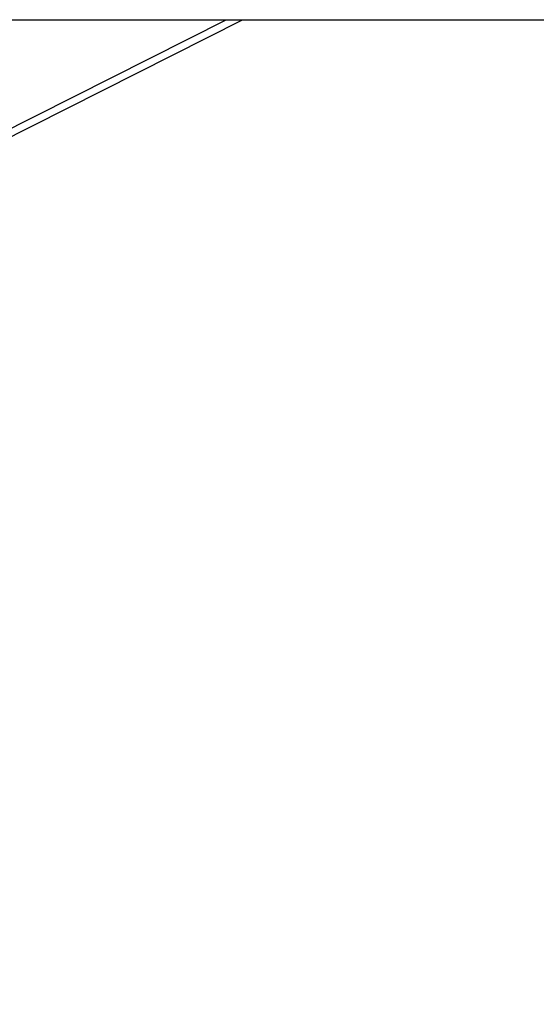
# Paper-space layout 'In-Ground Anchor' of a CAD drawing. Header units: millimetres. Extents: x 1903 to 18395, y 314 to 15846.
# Tile 12 of 52: x 3505 to 3951, y 5120 to 5970. Entities that reach past the tile are written whole.
import ezdxf

# ---------------------------------------------------------------- set-up
doc = ezdxf.new("R2010")
doc.units = ezdxf.units.MM
doc.layers.add('COMPONENT_GEOMETRY', color=7, linetype='Continuous')
doc.styles.add('SLDTEXTSTYLE1', font='TXT', dxfattribs={"width": 0.75})
doc.dimstyles.new('SLDDIMSTYLE0', dxfattribs={"dimtxt": 100, "dimasz": 6.604, "dimexe": 0, "dimexo": 0.0625, "dimgap": 25, "dimtad": 0, "dimtih": 1, "dimtoh": 1, "dimdec": 0, "dimlfac": 0.5, "dimrnd": 1e-09, "dimzin": 12, "dimdsep": 46, "dimtxsty": 'SLDTEXTSTYLE1', "dimsah": 1, "dimcen": 0.09, "dimadec": 0, "dimazin": 3, "dimtfac": 1, "dimtdec": 0, "dimtofl": 0, "dimtmove": 0, "dimatfit": 3, "dimfxl": 1, "dimfrac": 2, "dimtolj": 1, "dimtzin": 12, "dimarcsym": 0})

# ---------------------------------------------------------------- blocks, each defined once
blk = doc.blocks.new('_D_10')
at = {"layer": 'COMPONENT_GEOMETRY', "color": 7, "ltscale": 2}
for p, q in [((10064.61, 5970.28), (10200.21, 5970.28)), ((10193.86, 5970.28), (10193.86, 3818.65)), ((10193.86, 1508.27), (10193.86, 3659.9)), ((3340.91, 1508.27), (10200.21, 1508.27))]:
    blk.add_line(p, q, dxfattribs=at)
for points in [[(10193.86, 5970.28), (10192.85, 5963.68), (10194.88, 5963.68)], [(10193.86, 1508.27), (10194.88, 1514.88), (10192.85, 1514.88)]]:
    blk.add_solid(points, dxfattribs=at)
at = {"layer": 'COMPONENT_GEOMETRY', "color": 7, "ltscale": 2, "insert": (10046.09, 3788.81), "char_height": 100, "attachment_point": 1, "style": 'SLDTEXTSTYLE1'}
blk.add_mtext('2231', dxfattribs=at)

psp = doc.layouts.new('In-Ground Anchor')

# ---------------------------------------------------------------- linework, layer by layer
at = {"color": 7, "linetype": 'Continuous', "lineweight": 25, "ltscale": 2}
for p, q in [((3410.3, 5970.28), (4084.08, 5970.28)), ((3449, 5844.88), (3697.27, 5970.28))]:
    psp.add_line(p, q, dxfattribs=at)
at = {"color": 8, "linetype": 'Continuous', "lineweight": 25, "ltscale": 2}
psp.add_line((3449.91, 5852.44), (3683.21, 5970.28), dxfattribs=at)

# ---------------------------------------------------------------- dimensions: what is measured, and where the dimension line sits
at = {"layer": 'COMPONENT_GEOMETRY', "color": 7, "ltscale": 2}
dim = psp.add_linear_dim(base=(10193.86, 1508.27), p1=(10062.07, 5970.28), p2=(3338.37, 1508.27), angle=90, dimstyle='SLDDIMSTYLE0', dxfattribs=at)
dim.commit()
dim.dimension.update_dxf_attribs({"geometry": '_D_10', "text_midpoint": (10193.86, 3739.28), "dimtype": 160})

doc.saveas('drawing.dxf')
